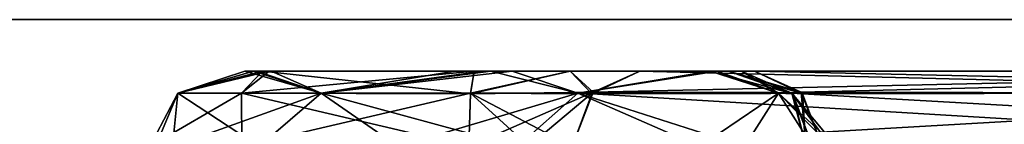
# Model space of a CAD drawing. Header units: inches. Extents: x -10 to 10, y -2.3 to 4.3.
# Tile 208 of 249: x -7.683 to -7.3024, y 0.5044 to 0.545. Entities that reach past the tile are written whole.
import ezdxf

# ---------------------------------------------------------------- set-up
doc = ezdxf.new("R2010")
doc.units = ezdxf.units.IN
doc.header["$LTSCALE"] = 65.185185
doc.header["$MEASUREMENT"] = 0
for name, color, linetype in [('10954', 7, 'CONTINUOUS'), ('10955', 7, 'CONTINUOUS'), ('10964', 7, 'CONTINUOUS'), ('7894', 7, 'CONTINUOUS'), ('7895', 7, 'CONTINUOUS'), ('7896', 7, 'CONTINUOUS'), ('7897', 7, 'CONTINUOUS'), ('7898', 7, 'CONTINUOUS'), ('8088', 7, 'CONTINUOUS'), ('8092', 7, 'CONTINUOUS'), ('8093', 7, 'CONTINUOUS'), ('8094', 7, 'CONTINUOUS'), ('8095', 7, 'CONTINUOUS'), ('8204', 7, 'CONTINUOUS')]:
    doc.layers.add(name, color=color, linetype=linetype)

msp = doc.modelspace()

# ---------------------------------------------------------------- linework, layer by layer
at = {"layer": '10954', "linetype": 'Continuous'}
for points in [[(-9, 0.545, 13.9861), (-9, 0.545, 14.1431), (-3.55711, 0.545, 14.1431), (-9, 0.545, 13.9861)], [(-3.55711, 0.545, 13.9861), (-9, 0.545, 13.9861), (-3.55711, 0.545, 14.1431), (-3.55711, 0.545, 13.9861)]]:
    msp.add_3dface(points, dxfattribs=at)
at = {"layer": '10955', "linetype": 'Continuous'}
for points in [[(-9, -1.955, 13.9861), (-9, 0.545, 13.9861), (-3.55711, 0.545, 13.9861), (-9, -1.955, 13.9861)], [(-9, -1.955, 13.9861), (-3.55711, 0.545, 13.9861), (-3.55711, -1.955, 13.9861), (-9, -1.955, 13.9861)]]:
    msp.add_3dface(points, dxfattribs=at)
at = {"layer": '10964', "linetype": 'Continuous'}
for points in [[(-9, 0.545, 14.1431), (-9, -1.955, 14.1431), (-3.55711, -1.955, 14.1431), (-9, 0.545, 14.1431)], [(-3.55711, 0.545, 14.1431), (-9, 0.545, 14.1431), (-3.55711, -1.955, 14.1431), (-3.55711, 0.545, 14.1431)]]:
    msp.add_3dface(points, dxfattribs=at)
at = {"layer": '7894', "linetype": 'Continuous'}
for points in [[(-7.44338, 0.525, -1.65812), (-7.46132, 0.5168, -1.64797), (-7.09733, 0.525, -1.04665), (-7.44338, 0.525, -1.65812)], [(-7.09733, 0.525, -1.04665), (-7.46132, 0.5168, -1.64797), (-7.11583, 0.51618, -1.03618), (-7.09733, 0.525, -1.04665)], [(-7.46132, 0.5168, -1.64797), (-7.46948, 0.49579, -1.64335), (-7.11583, 0.51618, -1.03618), (-7.46132, 0.5168, -1.64797)], [(-7.46948, 0.49579, -1.64335), (-7.12343, 0.49579, -1.03188), (-7.11583, 0.51618, -1.03618), (-7.46948, 0.49579, -1.64335)]]:
    msp.add_3dface(points, dxfattribs=at)
at = {"layer": '7895', "linetype": 'Continuous'}
for points in [[(-7.50881, 0.51618, -1.67731), (-7.46132, 0.5168, -1.64797), (-7.47027, 0.525, -1.68632), (-7.50881, 0.51618, -1.67731)], [(-7.5073, 0.525, -1.6985), (-7.50881, 0.51618, -1.67731), (-7.47027, 0.525, -1.68632), (-7.5073, 0.525, -1.6985)], [(-7.46132, 0.5168, -1.64797), (-7.44338, 0.525, -1.65812), (-7.47027, 0.525, -1.68632), (-7.46132, 0.5168, -1.64797)], [(-7.50943, 0.49579, -1.66859), (-7.48628, 0.49589, -1.66099), (-7.46132, 0.5168, -1.64797), (-7.50943, 0.49579, -1.66859)], [(-7.50943, 0.49579, -1.66859), (-7.46132, 0.5168, -1.64797), (-7.50881, 0.51618, -1.67731), (-7.50943, 0.49579, -1.66859)], [(-7.48628, 0.49589, -1.66099), (-7.46948, 0.49579, -1.64335), (-7.46132, 0.5168, -1.64797), (-7.48628, 0.49589, -1.66099)]]:
    msp.add_3dface(points, dxfattribs=at)
at = {"layer": '7896', "linetype": 'Continuous'}
for points in [[(-7.56643, 0.51649, -1.90528), (-7.6219, 0.51649, -1.8218), (-7.59269, 0.525, -1.84516), (-7.56643, 0.51649, -1.90528)], [(-7.6219, 0.51649, -1.8218), (-7.5973, 0.51649, -1.72464), (-7.58912, 0.525, -1.74996), (-7.6219, 0.51649, -1.8218)], [(-7.59269, 0.525, -1.84516), (-7.6219, 0.51649, -1.8218), (-7.58912, 0.525, -1.74996), (-7.59269, 0.525, -1.84516)], [(-7.5973, 0.51649, -1.72464), (-7.50881, 0.51618, -1.67731), (-7.58912, 0.525, -1.74996), (-7.5973, 0.51649, -1.72464)], [(-7.51496, 0.525, -1.90261), (-7.56643, 0.51649, -1.90528), (-7.59269, 0.525, -1.84516), (-7.51496, 0.525, -1.90261)], [(-7.50881, 0.51618, -1.67731), (-7.5073, 0.525, -1.6985), (-7.58912, 0.525, -1.74996), (-7.50881, 0.51618, -1.67731)], [(-7.46733, 0.51649, -1.92025), (-7.56643, 0.51649, -1.90528), (-7.4927, 0.525, -1.90345), (-7.46733, 0.51649, -1.92025)], [(-7.4927, 0.525, -1.90345), (-7.56643, 0.51649, -1.90528), (-7.50385, 0.525, -1.90363), (-7.4927, 0.525, -1.90345)], [(-7.50385, 0.525, -1.90363), (-7.56643, 0.51649, -1.90528), (-7.51496, 0.525, -1.90261), (-7.50385, 0.525, -1.90363)], [(-7.41338, 0.525, -1.85614), (-7.46733, 0.51649, -1.92025), (-7.4927, 0.525, -1.90345), (-7.41338, 0.525, -1.85614)], [(-7.38969, 0.51649, -1.85687), (-7.46733, 0.51649, -1.92025), (-7.41338, 0.525, -1.85614), (-7.38969, 0.51649, -1.85687)], [(-7.40405, 0.525, -1.76426), (-7.38969, 0.51649, -1.85687), (-7.41338, 0.525, -1.85614), (-7.40405, 0.525, -1.76426)], [(-7.38969, 0.51649, -1.85687), (-7.40405, 0.525, -1.76426), (-7.38451, 0.5165, -1.75679), (-7.38969, 0.51649, -1.85687)], [(-7.59045, 0.49579, -1.8981), (-7.63272, 0.49579, -1.80097), (-7.6219, 0.51649, -1.8218), (-7.59045, 0.49579, -1.8981)], [(-7.63272, 0.49579, -1.80097), (-7.59713, 0.49579, -1.71052), (-7.5973, 0.51649, -1.72464), (-7.63272, 0.49579, -1.80097)], [(-7.6219, 0.51649, -1.8218), (-7.63272, 0.49579, -1.80097), (-7.5973, 0.51649, -1.72464), (-7.6219, 0.51649, -1.8218)], [(-7.56643, 0.51649, -1.90528), (-7.59045, 0.49579, -1.8981), (-7.6219, 0.51649, -1.8218), (-7.56643, 0.51649, -1.90528)], [(-7.59713, 0.49579, -1.71052), (-7.50943, 0.49579, -1.66859), (-7.5973, 0.51649, -1.72464), (-7.59713, 0.49579, -1.71052)], [(-7.50943, 0.49579, -1.66859), (-7.50881, 0.51618, -1.67731), (-7.5973, 0.51649, -1.72464), (-7.50943, 0.49579, -1.66859)], [(-7.49057, 0.49579, -1.93336), (-7.59045, 0.49579, -1.8981), (-7.56643, 0.51649, -1.90528), (-7.49057, 0.49579, -1.93336)], [(-7.46733, 0.51649, -1.92025), (-7.49057, 0.49579, -1.93336), (-7.56643, 0.51649, -1.90528), (-7.46733, 0.51649, -1.92025)], [(-7.40287, 0.49579, -1.89143), (-7.49057, 0.49579, -1.93336), (-7.46733, 0.51649, -1.92025), (-7.40287, 0.49579, -1.89143)], [(-7.38969, 0.51649, -1.85687), (-7.40287, 0.49579, -1.89143), (-7.46733, 0.51649, -1.92025), (-7.38969, 0.51649, -1.85687)], [(-7.36728, 0.49579, -1.80097), (-7.40287, 0.49579, -1.89143), (-7.38969, 0.51649, -1.85687), (-7.36728, 0.49579, -1.80097)], [(-7.38451, 0.5165, -1.75679), (-7.36728, 0.49579, -1.80097), (-7.38969, 0.51649, -1.85687), (-7.38451, 0.5165, -1.75679)], [(-7.37652, 0.49577, -1.75372), (-7.36949, 0.49579, -1.77686), (-7.38451, 0.5165, -1.75679), (-7.37652, 0.49577, -1.75372)], [(-7.36949, 0.49579, -1.77686), (-7.36728, 0.49579, -1.80097), (-7.38451, 0.5165, -1.75679), (-7.36949, 0.49579, -1.77686)]]:
    msp.add_3dface(points, dxfattribs=at)
at = {"layer": '7897', "linetype": 'Continuous'}
for points in [[(-7.38451, 0.5165, -1.75679), (-7.40405, 0.525, -1.76426), (-7.4091, 0.525, -1.72974), (-7.38451, 0.5165, -1.75679)], [(-7.38047, 0.51618, -1.70676), (-7.38451, 0.5165, -1.75679), (-7.4091, 0.525, -1.72974), (-7.38047, 0.51618, -1.70676)], [(-7.39896, 0.525, -1.69629), (-7.38047, 0.51618, -1.70676), (-7.4091, 0.525, -1.72974), (-7.39896, 0.525, -1.69629)], [(-7.37921, 0.49587, -1.73195), (-7.37652, 0.49577, -1.75372), (-7.38451, 0.5165, -1.75679), (-7.37921, 0.49587, -1.73195)], [(-7.37921, 0.49587, -1.73195), (-7.38451, 0.5165, -1.75679), (-7.38047, 0.51618, -1.70676), (-7.37921, 0.49587, -1.73195)], [(-7.37286, 0.49579, -1.71107), (-7.37921, 0.49587, -1.73195), (-7.38047, 0.51618, -1.70676), (-7.37286, 0.49579, -1.71107)]]:
    msp.add_3dface(points, dxfattribs=at)
at = {"layer": '7898', "linetype": 'Continuous'}
for points in [[(-7.38047, 0.51618, -1.70676), (-7.39896, 0.525, -1.69629), (-7.02938, 0.5168, -1.0851), (-7.38047, 0.51618, -1.70676)], [(-7.02938, 0.5168, -1.0851), (-7.39896, 0.525, -1.69629), (-7.04732, 0.525, -1.07495), (-7.02938, 0.5168, -1.0851)], [(-7.02122, 0.49579, -1.08972), (-7.38047, 0.51618, -1.70676), (-7.02938, 0.5168, -1.0851), (-7.02122, 0.49579, -1.08972)], [(-7.02122, 0.49579, -1.08972), (-7.37286, 0.49579, -1.71107), (-7.38047, 0.51618, -1.70676), (-7.02122, 0.49579, -1.08972)]]:
    msp.add_3dface(points, dxfattribs=at)
at = {"layer": '8088', "linetype": 'Continuous'}
for points in [[(-7.59141, 0.525, 1.84786), (-7.40406, 0.525, 1.76422), (-7.59595, 0.525, 1.83769), (-7.59141, 0.525, 1.84786)], [(-7.59595, 0.525, 1.83769), (-7.40406, 0.525, 1.76422), (-7.58661, 0.525, 1.7458), (-7.59595, 0.525, 1.83769)], [(-7.40405, 0.525, -1.76426), (-7.41338, 0.525, -1.85614), (-7.59269, 0.525, -1.84516), (-7.40405, 0.525, -1.76426)], [(-7.40405, 0.525, -1.76426), (-7.59269, 0.525, -1.84516), (-7.58912, 0.525, -1.74996), (-7.40405, 0.525, -1.76426)], [(-7.41338, 0.525, -1.85614), (-7.51496, 0.525, -1.90261), (-7.59269, 0.525, -1.84516), (-7.41338, 0.525, -1.85614)], [(-7.58579, 0.525, 1.85748), (-7.40406, 0.525, 1.76422), (-7.59141, 0.525, 1.84786), (-7.58579, 0.525, 1.85748)], [(-7.58912, 0.525, -1.74996), (-7.5073, 0.525, -1.6985), (-7.4091, 0.525, -1.72974), (-7.58912, 0.525, -1.74996)], [(-7.40405, 0.525, -1.76426), (-7.58912, 0.525, -1.74996), (-7.4091, 0.525, -1.72974), (-7.40405, 0.525, -1.76426)], [(-7.40406, 0.525, 1.76422), (-7.4091, 0.525, 1.72974), (-7.58661, 0.525, 1.7458), (-7.40406, 0.525, 1.76422)], [(-7.58661, 0.525, 1.7458), (-7.4091, 0.525, 1.72974), (-7.50729, 0.525, 1.6985), (-7.58661, 0.525, 1.7458)], [(-7.4161, 0.525, 1.86017), (-7.40406, 0.525, 1.76422), (-7.58579, 0.525, 1.85748), (-7.4161, 0.525, 1.86017)], [(-7.50087, 0.525, 1.90366), (-7.4161, 0.525, 1.86017), (-7.58579, 0.525, 1.85748), (-7.50087, 0.525, 1.90366)], [(-7.41338, 0.525, -1.85614), (-7.4927, 0.525, -1.90345), (-7.51496, 0.525, -1.90261), (-7.41338, 0.525, -1.85614)], [(-7.4927, 0.525, -1.90345), (-7.50385, 0.525, -1.90363), (-7.51496, 0.525, -1.90261), (-7.4927, 0.525, -1.90345)], [(-7.5073, 0.525, -1.6985), (-7.47027, 0.525, -1.68632), (-7.39896, 0.525, -1.69629), (-7.5073, 0.525, -1.6985)], [(-7.5073, 0.525, -1.6985), (-7.39896, 0.525, -1.69629), (-7.4091, 0.525, -1.72974), (-7.5073, 0.525, -1.6985)], [(-7.4091, 0.525, 1.72974), (-7.39896, 0.525, 1.69629), (-7.50729, 0.525, 1.6985), (-7.4091, 0.525, 1.72974)], [(-7.50729, 0.525, 1.6985), (-7.39896, 0.525, 1.69629), (-7.47028, 0.525, 1.68633), (-7.50729, 0.525, 1.6985)], [(-7.47028, 0.525, 1.68633), (-7.39896, 0.525, 1.69629), (-7.44338, 0.525, 1.65812), (-7.47028, 0.525, 1.68633)], [(-7.47027, 0.525, -1.68632), (-7.44338, 0.525, -1.65812), (-7.39896, 0.525, -1.69629), (-7.47027, 0.525, -1.68632)], [(-7.44338, 0.525, -1.65812), (-7.09733, 0.525, -1.04665), (-7.04732, 0.525, -1.07495), (-7.44338, 0.525, -1.65812)], [(-7.39896, 0.525, -1.69629), (-7.44338, 0.525, -1.65812), (-7.04732, 0.525, -1.07495), (-7.39896, 0.525, -1.69629)], [(-7.39896, 0.525, 1.69629), (-7.0485, 0.525, 1.07704), (-7.44338, 0.525, 1.65812), (-7.39896, 0.525, 1.69629)], [(-7.44338, 0.525, 1.65812), (-7.0485, 0.525, 1.07704), (-7.09781, 0.525, 1.0475), (-7.44338, 0.525, 1.65812)]]:
    msp.add_3dface(points, dxfattribs=at)
at = {"layer": '8092', "linetype": 'Continuous'}
for points in [[(-7.0485, 0.525, 1.07704), (-7.39896, 0.525, 1.69629), (-7.38102, 0.5168, 1.70645), (-7.0485, 0.525, 1.07704)], [(-7.03001, 0.51618, 1.08751), (-7.0485, 0.525, 1.07704), (-7.38102, 0.5168, 1.70645), (-7.03001, 0.51618, 1.08751)], [(-7.37286, 0.49579, 1.71107), (-7.03001, 0.51618, 1.08751), (-7.38102, 0.5168, 1.70645), (-7.37286, 0.49579, 1.71107)], [(-7.37286, 0.49579, 1.71107), (-7.0224, 0.49579, 1.09181), (-7.03001, 0.51618, 1.08751), (-7.37286, 0.49579, 1.71107)]]:
    msp.add_3dface(points, dxfattribs=at)
at = {"layer": '8093', "linetype": 'Continuous'}
for points in [[(-7.39896, 0.525, 1.69629), (-7.4091, 0.525, 1.72974), (-7.38102, 0.5168, 1.70645), (-7.39896, 0.525, 1.69629)], [(-7.4091, 0.525, 1.72974), (-7.40406, 0.525, 1.76422), (-7.3842, 0.51618, 1.75667), (-7.4091, 0.525, 1.72974)], [(-7.38102, 0.5168, 1.70645), (-7.4091, 0.525, 1.72974), (-7.3842, 0.51618, 1.75667), (-7.38102, 0.5168, 1.70645)], [(-7.37921, 0.49587, 1.73195), (-7.38102, 0.5168, 1.70645), (-7.3842, 0.51618, 1.75667), (-7.37921, 0.49587, 1.73195)], [(-7.37652, 0.49577, 1.75372), (-7.37921, 0.49587, 1.73195), (-7.3842, 0.51618, 1.75667), (-7.37652, 0.49577, 1.75372)], [(-7.37921, 0.49587, 1.73195), (-7.37286, 0.49579, 1.71107), (-7.38102, 0.5168, 1.70645), (-7.37921, 0.49587, 1.73195)]]:
    msp.add_3dface(points, dxfattribs=at)
at = {"layer": '8094', "linetype": 'Continuous'}
for points in [[(-7.59595, 0.525, 1.83769), (-7.58661, 0.525, 1.7458), (-7.6219, 0.51649, 1.8218), (-7.59595, 0.525, 1.83769)], [(-7.59595, 0.525, 1.83769), (-7.6219, 0.51649, 1.8218), (-7.56643, 0.51649, 1.90528), (-7.59595, 0.525, 1.83769)], [(-7.58661, 0.525, 1.7458), (-7.5973, 0.51649, 1.72464), (-7.6219, 0.51649, 1.8218), (-7.58661, 0.525, 1.7458)], [(-7.58661, 0.525, 1.7458), (-7.50729, 0.525, 1.6985), (-7.5973, 0.51649, 1.72464), (-7.58661, 0.525, 1.7458)], [(-7.5973, 0.51649, 1.72464), (-7.50729, 0.525, 1.6985), (-7.50879, 0.5165, 1.67763), (-7.5973, 0.51649, 1.72464)], [(-7.59141, 0.525, 1.84786), (-7.59595, 0.525, 1.83769), (-7.56643, 0.51649, 1.90528), (-7.59141, 0.525, 1.84786)], [(-7.58579, 0.525, 1.85748), (-7.59141, 0.525, 1.84786), (-7.56643, 0.51649, 1.90528), (-7.58579, 0.525, 1.85748)], [(-7.50087, 0.525, 1.90366), (-7.58579, 0.525, 1.85748), (-7.56643, 0.51649, 1.90528), (-7.50087, 0.525, 1.90366)], [(-7.50087, 0.525, 1.90366), (-7.56643, 0.51649, 1.90528), (-7.46733, 0.51649, 1.92025), (-7.50087, 0.525, 1.90366)], [(-7.4161, 0.525, 1.86017), (-7.50087, 0.525, 1.90366), (-7.46733, 0.51649, 1.92025), (-7.4161, 0.525, 1.86017)], [(-7.4161, 0.525, 1.86017), (-7.46733, 0.51649, 1.92025), (-7.38969, 0.51649, 1.85687), (-7.4161, 0.525, 1.86017)], [(-7.40406, 0.525, 1.76422), (-7.4161, 0.525, 1.86017), (-7.3842, 0.51618, 1.75667), (-7.40406, 0.525, 1.76422)], [(-7.3842, 0.51618, 1.75667), (-7.4161, 0.525, 1.86017), (-7.38969, 0.51649, 1.85687), (-7.3842, 0.51618, 1.75667)], [(-7.59713, 0.49579, 1.71052), (-7.63272, 0.49579, 1.80097), (-7.5973, 0.51649, 1.72464), (-7.59713, 0.49579, 1.71052)], [(-7.63272, 0.49579, 1.80097), (-7.63051, 0.49579, 1.82509), (-7.6219, 0.51649, 1.8218), (-7.63272, 0.49579, 1.80097)], [(-7.5973, 0.51649, 1.72464), (-7.63272, 0.49579, 1.80097), (-7.6219, 0.51649, 1.8218), (-7.5973, 0.51649, 1.72464)], [(-7.63051, 0.49579, 1.82509), (-7.62396, 0.49579, 1.8484), (-7.6219, 0.51649, 1.8218), (-7.63051, 0.49579, 1.82509)], [(-7.62396, 0.49579, 1.8484), (-7.53668, 0.49579, 1.92853), (-7.56643, 0.51649, 1.90528), (-7.62396, 0.49579, 1.8484)], [(-7.6219, 0.51649, 1.8218), (-7.62396, 0.49579, 1.8484), (-7.56643, 0.51649, 1.90528), (-7.6219, 0.51649, 1.8218)], [(-7.50879, 0.5165, 1.67763), (-7.59713, 0.49579, 1.71052), (-7.5973, 0.51649, 1.72464), (-7.50879, 0.5165, 1.67763)], [(-7.50943, 0.49579, 1.66859), (-7.59713, 0.49579, 1.71052), (-7.50879, 0.5165, 1.67763), (-7.50943, 0.49579, 1.66859)], [(-7.56643, 0.51649, 1.90528), (-7.53668, 0.49579, 1.92853), (-7.46733, 0.51649, 1.92025), (-7.56643, 0.51649, 1.90528)], [(-7.53668, 0.49579, 1.92853), (-7.42016, 0.49579, 1.907), (-7.46733, 0.51649, 1.92025), (-7.53668, 0.49579, 1.92853)], [(-7.46733, 0.51649, 1.92025), (-7.42016, 0.49579, 1.907), (-7.38969, 0.51649, 1.85687), (-7.46733, 0.51649, 1.92025)], [(-7.42016, 0.49579, 1.907), (-7.36728, 0.49579, 1.80097), (-7.38969, 0.51649, 1.85687), (-7.42016, 0.49579, 1.907)], [(-7.36949, 0.49579, 1.77686), (-7.37652, 0.49577, 1.75372), (-7.38969, 0.51649, 1.85687), (-7.36949, 0.49579, 1.77686)], [(-7.37652, 0.49577, 1.75372), (-7.3842, 0.51618, 1.75667), (-7.38969, 0.51649, 1.85687), (-7.37652, 0.49577, 1.75372)], [(-7.36728, 0.49579, 1.80097), (-7.36949, 0.49579, 1.77686), (-7.38969, 0.51649, 1.85687), (-7.36728, 0.49579, 1.80097)]]:
    msp.add_3dface(points, dxfattribs=at)
at = {"layer": '8095', "linetype": 'Continuous'}
for points in [[(-7.50729, 0.525, 1.6985), (-7.47028, 0.525, 1.68633), (-7.50879, 0.5165, 1.67763), (-7.50729, 0.525, 1.6985)], [(-7.50879, 0.5165, 1.67763), (-7.47028, 0.525, 1.68633), (-7.46188, 0.51618, 1.64765), (-7.50879, 0.5165, 1.67763)], [(-7.47028, 0.525, 1.68633), (-7.44338, 0.525, 1.65812), (-7.46188, 0.51618, 1.64765), (-7.47028, 0.525, 1.68633)], [(-7.50943, 0.49579, 1.66859), (-7.50879, 0.5165, 1.67763), (-7.48628, 0.49589, 1.66099), (-7.50943, 0.49579, 1.66859)], [(-7.46948, 0.49579, 1.64335), (-7.50879, 0.5165, 1.67763), (-7.46188, 0.51618, 1.64765), (-7.46948, 0.49579, 1.64335)], [(-7.50879, 0.5165, 1.67763), (-7.46948, 0.49579, 1.64335), (-7.48628, 0.49589, 1.66099), (-7.50879, 0.5165, 1.67763)]]:
    msp.add_3dface(points, dxfattribs=at)
at = {"layer": '8204', "linetype": 'Continuous'}
for points in [[(-7.46188, 0.51618, 1.64765), (-7.44338, 0.525, 1.65812), (-7.11575, 0.5168, 1.03735), (-7.46188, 0.51618, 1.64765)], [(-7.44338, 0.525, 1.65812), (-7.09781, 0.525, 1.0475), (-7.11575, 0.5168, 1.03735), (-7.44338, 0.525, 1.65812)], [(-7.46948, 0.49579, 1.64335), (-7.46188, 0.51618, 1.64765), (-7.12391, 0.49579, 1.03273), (-7.46948, 0.49579, 1.64335)], [(-7.12391, 0.49579, 1.03273), (-7.46188, 0.51618, 1.64765), (-7.11575, 0.5168, 1.03735), (-7.12391, 0.49579, 1.03273)]]:
    msp.add_3dface(points, dxfattribs=at)

doc.saveas('drawing.dxf')
